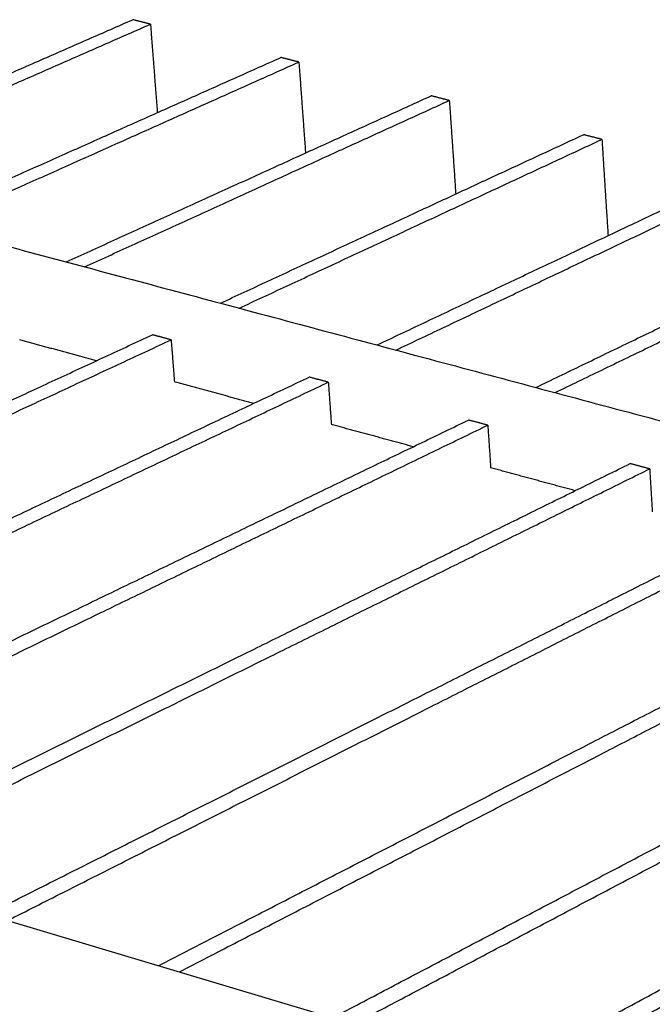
# Model space of a CAD drawing. Header units: millimetres. Extents: x 2538 to 24562, y 4449 to 23795.
# Tile 85 of 256: x 6316 to 6445, y 19102 to 19302. Entities that reach past the tile are written whole.
import ezdxf

# ---------------------------------------------------------------- set-up
doc = ezdxf.new("R2010")
doc.units = ezdxf.units.MM
doc.layers.add('Make2D$Visible$Curves', color=7, linetype='Continuous', true_color=0x000000)

msp = doc.modelspace()

# ---------------------------------------------------------------- linework, layer by layer
at = {"layer": 'Make2D$Visible$Curves', "color": 7, "lineweight": -3}
msp.add_line((5987.88, 19216.26), (6761.84, 18985.07), dxfattribs=at)
for points, weights in [([(6263.93, 19269.53), (6302.04, 19286.21), (6339.06, 19302.42)], [697.432953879, 707.727278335, 718.021602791]), ([(6342.66, 19301.5), (6340.86, 19301.96), (6339.06, 19302.42)], [717.430250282, 717.725926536, 718.021602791]), ([(6267.58, 19268.55), (6305.66, 19285.27), (6342.66, 19301.5)], [696.841463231, 707.135856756, 717.430250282]), ([(6342.66, 19301.5), (6343.36, 19292.48), (6344.06, 19283.48)], [717.430250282, 718.4588201, 719.487389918]), ([(6171.45, 19294.23), (6537.87, 19196.36), (6974.32, 19079.78)], [620.811148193, 571.016069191, 521.220990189]), ([(6294.49, 19261.36), (6332.42, 19278.29), (6369.25, 19294.72)], [692.504882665, 702.799273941, 713.093665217]), ([(6298.19, 19260.38), (6336.09, 19277.33), (6372.91, 19293.79)], [691.913498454, 702.207905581, 712.502312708]), ([(6372.91, 19293.79), (6371.08, 19294.25), (6369.25, 19294.72)], [712.502312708, 712.797988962, 713.093665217]), ([(6372.91, 19293.79), (6373.58, 19284.51), (6374.26, 19275.26)], [712.502312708, 713.553671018, 714.605029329]), ([(6325.49, 19253.09), (6363.23, 19270.25), (6399.87, 19286.91)], [687.57713057, 697.871429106, 708.165727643]), ([(6329.24, 19252.08), (6366.95, 19269.28), (6403.57, 19285.97)], [686.985747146, 697.28006114, 707.574375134]), ([(6403.57, 19285.97), (6401.72, 19286.44), (6399.87, 19286.91)], [707.574375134, 707.870051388, 708.165727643]), ([(6403.57, 19285.97), (6404.23, 19276.43), (6404.87, 19266.92)], [707.574375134, 708.649554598, 709.724734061]), ([(6356.93, 19244.69), (6394.47, 19262.1), (6430.92, 19279)], [682.648905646, 692.943347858, 703.237790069]), ([(6360.74, 19243.67), (6398.25, 19261.11), (6434.67, 19278.04)], [682.057748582, 692.352093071, 702.64643756]), ([(6434.67, 19278.04), (6432.79, 19278.52), (6430.92, 19279)], [702.64643756, 702.942113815, 703.237790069]), ([(6434.67, 19278.04), (6435.29, 19268.22), (6435.92, 19258.44)], [702.64643756, 703.746542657, 704.846647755]), ([(6388.84, 19236.17), (6426.17, 19253.83), (6462.4, 19270.97)], [677.721238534, 688.015545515, 698.309852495]), ([(6392.7, 19235.13), (6430, 19252.83), (6466.21, 19270)], [677.129860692, 687.424180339, 697.718499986]), ([(6421.21, 19227.52), (6458.32, 19245.44), (6494.33, 19262.83)], [672.793121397, 683.087518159, 693.381914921]), ([(6425.12, 19226.47), (6462.21, 19244.42), (6498.19, 19261.84)], [672.201741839, 682.496152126, 692.790562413]), ([(6175.07, 19160.35), (6261.75, 19200.55), (6343.06, 19238.25)], [636.81752732, 657.869005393, 678.920483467]), ([(6346.87, 19237.22), (6344.96, 19237.74), (6343.06, 19238.25)], [678.329130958, 678.624807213, 678.920483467]), ([(6178.97, 19159.18), (6265.61, 19199.45), (6346.87, 19237.22)], [636.226328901, 657.27772993, 678.329130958]), ([(6331.66, 19232.96), (6323.82, 19235.09), (6316, 19237.21)], [681.735070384, 682.962569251, 684.190068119]), ([(6346.87, 19237.22), (6347.2, 19232.94), (6347.54, 19228.65)], [678.329130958, 678.795657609, 679.26218426]), ([(6207.86, 19150.55), (6294.14, 19191.37), (6375.03, 19229.64)], [631.889464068, 652.941004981, 673.992545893]), ([(6378.9, 19228.59), (6376.97, 19229.11), (6375.03, 19229.64)], [673.401193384, 673.696869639, 673.992545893]), ([(6211.83, 19149.36), (6298.06, 19190.26), (6378.9, 19228.59)], [631.298316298, 652.349754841, 673.401193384]), ([(6363.69, 19224.27), (6355.6, 19226.47), (6347.54, 19228.65)], [676.7644791, 678.013312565, 679.262146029]), ([(6378.9, 19228.59), (6379.22, 19224.28), (6379.53, 19219.97)], [673.401193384, 673.867720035, 674.334246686]), ([(6241.18, 19140.6), (6327.03, 19182.05), (6407.48, 19220.89)], [626.961691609, 648.013149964, 669.064608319]), ([(6245.21, 19139.39), (6331.01, 19180.92), (6411.41, 19219.84)], [626.370410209, 647.42183301, 668.473255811]), ([(6396.21, 19215.45), (6387.85, 19217.72), (6379.53, 19219.97)], [671.793864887, 673.0640279, 674.334190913]), ([(6411.41, 19219.84), (6409.44, 19220.36), (6407.48, 19220.89)], [668.473255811, 668.768932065, 669.064608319]), ([(6411.41, 19219.84), (6411.7, 19215.5), (6411.99, 19211.16)], [668.473255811, 668.939782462, 669.406309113]), ([(6275.02, 19130.49), (6360.42, 19172.59), (6440.41, 19212.02)], [622.033754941, 643.085212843, 664.136670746]), ([(6444.4, 19210.95), (6442.4, 19211.48), (6440.41, 19212.02)], [663.545318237, 663.840994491, 664.136670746]), ([(6279.11, 19129.27), (6364.46, 19171.45), (6444.4, 19210.95)], [621.442252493, 642.493785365, 663.545318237]), ([(6429.2, 19206.5), (6420.58, 19208.83), (6411.99, 19211.16)], [666.823442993, 668.11492265, 669.406402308]), ([(6444.4, 19210.95), (6444.67, 19206.58), (6444.94, 19202.22)], [663.545318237, 664.011844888, 664.478371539]), ([(6309.4, 19120.22), (6394.33, 19162.98), (6473.83, 19203.02)], [617.105681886, 638.157207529, 659.208733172]), ([(6313.56, 19118.98), (6398.43, 19161.82), (6477.88, 19201.93)], [616.514417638, 637.56589915, 658.617380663]), ([(6344.34, 19109.79), (6428.76, 19153.23), (6507.76, 19193.88)], [612.177939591, 633.229367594, 654.280795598]), ([(6348.57, 19108.52), (6432.93, 19152.05), (6511.86, 19192.77)], [611.586492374, 632.637967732, 653.689443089]), ([(6379.84, 19099.18), (6463.74, 19143.32), (6542.2, 19184.6)], [607.249860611, 628.301359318, 649.352858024]), ([(6384.14, 19097.9), (6467.97, 19142.12), (6546.37, 19183.47)], [606.65868252, 627.710094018, 648.761505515]), ([(6415.92, 19088.4), (6499.27, 19133.25), (6577.17, 19175.18)], [602.322003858, 623.373462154, 644.42492045]), ([(6420.29, 19087.1), (6503.57, 19132.04), (6581.4, 19174.04)], [601.730664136, 622.782116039, 643.833567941])]:
    msp.add_rational_spline(points, weights, degree=2, dxfattribs=at)

doc.saveas('drawing.dxf')
